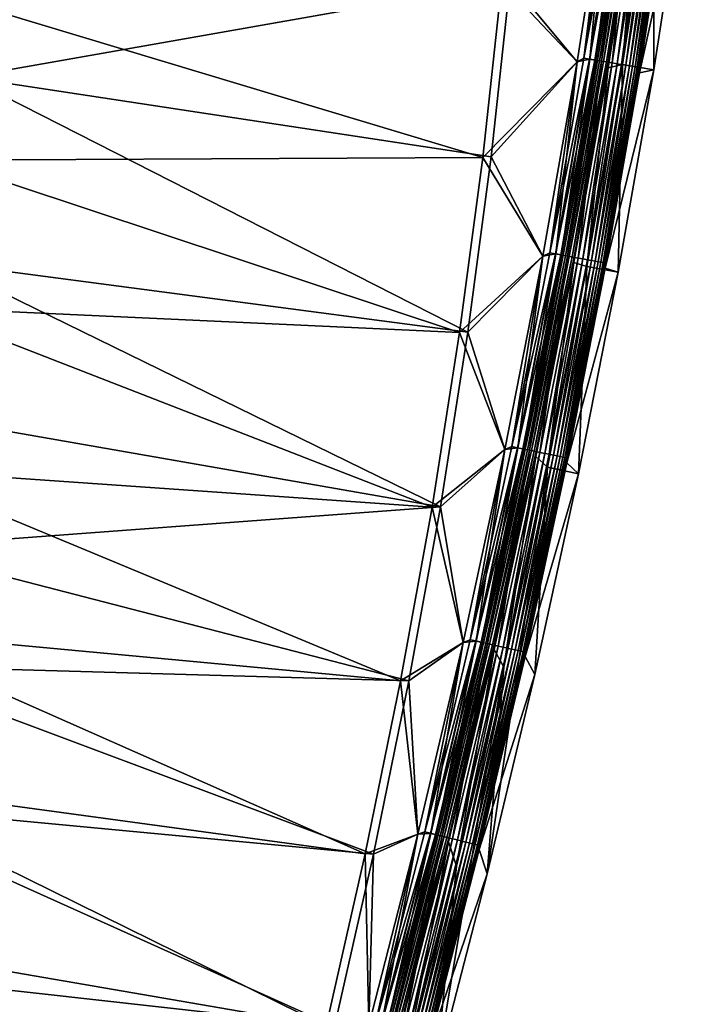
# Model space of a CAD drawing. Header units: metres. Extents: x 0 to 1400, y -1400 to 0.
# Tile 255 of 256: x 1327 to 1390, y -679 to -586. Entities that reach past the tile are written whole.
import ezdxf

# ---------------------------------------------------------------- set-up
doc = ezdxf.new("R2010")
doc.units = ezdxf.units.M

msp = doc.modelspace()

# ---------------------------------------------------------------- linework, layer by layer
at = {"layer": 'None'}
for points in [[(1324.347168, -567.869507, -32.129738), (1373.307251, -582.145874, -3), (1321.978271, -591.219177, -32.129742)], [(1380.262573, -589.433716, -3.055977), (1383.12085, -570.991821, -3.055977), (1383.667847, -571.07135, -3.221156)], [(1380.262573, -589.433716, -3.055977), (1382.493286, -571.379395, -3), (1383.12085, -570.991821, -3.055977)], [(1380.807861, -589.523865, -3.221156), (1380.262573, -589.433716, -3.055977), (1383.667847, -571.07135, -3.221156)], [(1380.807861, -589.523865, -3.221156), (1383.667847, -571.07135, -3.221156), (1384.171997, -571.144653, -3.490045)], [(1381.388428, -589.619812, -0.251606), (1383.692505, -571.074951, -0.112516), (1380.83252, -589.527893, -0.112516)], [(1380.83252, -589.527893, -0.112516), (1383.692505, -571.074951, -0.112516), (1382.493164, -571.379944)], [(1381.388428, -589.619812, -0.251606), (1384.250122, -571.156006, -0.251606), (1383.692505, -571.074951, -0.112516)], [(1386.870728, -570.905151, -80.052361), (1383.90564, -590.032043, -80.052361), (1385.42688, -571.892761, -5.918313)], [(1383.90564, -590.032043, -80.052361), (1386.870728, -570.905151, -80.052361), (1386.86499, -590.52124, -80)], [(1386.870728, -570.905151, -80.052361), (1389.839233, -571.3349, -80), (1386.86499, -590.52124, -80)], [(1379.624756, -589.785339), (1382.493164, -571.379944), (1372.522339, -582.221313)], [(1382.493286, -571.379395, -3), (1379.624756, -589.784851, -3), (1373.307251, -582.145874, -3)], [(1379.624756, -589.784851, -3), (1382.493286, -571.379395, -3), (1380.262573, -589.433716, -3.055977)], [(1380.83252, -589.527893, -0.112516), (1382.493164, -571.379944), (1379.624756, -589.785339)], [(1381.310547, -589.606934, -3.490045), (1380.807861, -589.523865, -3.221156), (1384.171997, -571.144653, -3.490045)], [(1381.310547, -589.606934, -3.490045), (1384.171997, -571.144653, -3.490045), (1384.402222, -571.178101, -3.660043)], [(1381.540039, -589.644897, -3.660043), (1381.310547, -589.606934, -3.490045), (1384.402222, -571.178101, -3.660043)], [(1381.928589, -589.709106, -0.444534), (1384.250122, -571.156006, -0.251606), (1381.388428, -589.619812, -0.251606)], [(1384.402222, -571.178101, -3.660043), (1384.61499, -571.209045, -3.851689), (1381.540039, -589.644897, -3.660043)], [(1384.61499, -571.209045, -3.851689), (1381.752197, -589.679993, -3.851689), (1381.540039, -589.644897, -3.660043)], [(1384.61499, -571.209045, -3.851689), (1384.980591, -571.262207, -4.292985), (1381.752197, -589.679993, -3.851689)], [(1384.980591, -571.262207, -4.292985), (1382.116699, -589.740234, -4.292985), (1381.752197, -589.679993, -3.851689)], [(1381.928589, -589.709106, -0.444534), (1384.79187, -571.234802, -0.444534), (1384.250122, -571.156006, -0.251606)], [(1382.938965, -589.87616, -0.985015), (1384.79187, -571.234802, -0.444534), (1381.928589, -589.709106, -0.444534)], [(1384.980591, -571.262207, -4.292985), (1385.255371, -571.302185, -4.797701), (1382.116699, -589.740234, -4.292985)], [(1385.255371, -571.302185, -4.797701), (1382.390625, -589.785522, -4.797701), (1382.116699, -589.740234, -4.292985)], [(1385.255371, -571.302185, -4.797701), (1385.428345, -571.327332, -5.347445), (1382.390625, -589.785522, -4.797701)], [(1385.428345, -571.327332, -5.347445), (1382.56311, -589.814026, -5.347445), (1382.390625, -589.785522, -4.797701)], [(1385.42688, -571.892761, -5.918313), (1382.55127, -590.340149, -5.918313), (1382.56311, -589.814026, -5.347445)], [(1385.42688, -571.892761, -5.918313), (1383.90564, -590.032043, -80.052361), (1382.55127, -590.340149, -5.918313)], [(1385.428345, -571.327332, -5.347445), (1385.42688, -571.892761, -5.918313), (1382.56311, -589.814026, -5.347445)], [(1382.938965, -589.87616, -0.985015), (1385.805298, -571.382202, -0.985015), (1384.79187, -571.234802, -0.444534)], [(1383.400269, -589.952454, -1.326719), (1385.805298, -571.382202, -0.985015), (1382.938965, -589.87616, -0.985015)], [(1383.400269, -589.952454, -1.326719), (1386.268066, -571.449463, -1.326719), (1385.805298, -571.382202, -0.985015)], [(1383.826782, -590.022949, -1.711938), (1386.268066, -571.449463, -1.326719), (1383.400269, -589.952454, -1.326719)], [(1383.826782, -590.022949, -1.711938), (1386.695801, -571.511658, -1.711938), (1386.268066, -571.449463, -1.326719)], [(1384.214233, -590.086975, -2.137379), (1386.695801, -571.511658, -1.711938), (1383.826782, -590.022949, -1.711938)], [(1384.214233, -590.086975, -2.137379), (1387.084473, -571.568176, -2.137379), (1386.695801, -571.511658, -1.711938)], [(1384.559326, -590.144043, -2.598965), (1387.084473, -571.568176, -2.137379), (1384.214233, -590.086975, -2.137379)], [(1384.559326, -590.144043, -2.598965), (1387.430664, -571.61853, -2.598965), (1387.084473, -571.568176, -2.137379)], [(1384.859009, -590.193604, -3.09242), (1387.430664, -571.61853, -2.598965), (1384.559326, -590.144043, -2.598965)], [(1384.859009, -590.193604, -3.09242), (1387.731201, -571.662231, -3.09242), (1387.430664, -571.61853, -2.598965)], [(1385.110107, -590.235107, -3.61347), (1387.731201, -571.662231, -3.09242), (1384.859009, -590.193604, -3.09242)], [(1385.110107, -590.235107, -3.61347), (1387.983032, -571.698853, -3.61347), (1387.731201, -571.662231, -3.09242)], [(1385.309814, -590.268127, -4.157492), (1387.983032, -571.698853, -3.61347), (1385.110107, -590.235107, -3.61347)], [(1385.309814, -590.268127, -4.157492), (1388.183472, -571.727966, -4.157492), (1387.983032, -571.698853, -3.61347)], [(1385.456787, -590.292419, -4.718482), (1388.183472, -571.727966, -4.157492), (1385.309814, -590.268127, -4.157492)], [(1385.456787, -590.292419, -4.718482), (1388.330811, -571.74939, -4.718482), (1388.183472, -571.727966, -4.157492)], [(1385.549683, -590.3078, -5.290087), (1388.330811, -571.74939, -4.718482), (1385.456787, -590.292419, -4.718482)], [(1388.39502, -572.326172, -5.865956), (1385.510376, -590.830994, -5.865956), (1389.839233, -571.3349, -80)], [(1389.839233, -571.3349, -80), (1385.510376, -590.830994, -5.865956), (1386.86499, -590.52124, -80)], [(1385.510376, -590.830994, -5.865956), (1388.42395, -571.762939, -5.290087), (1385.549683, -590.3078, -5.290087)], [(1385.510376, -590.830994, -5.865956), (1388.39502, -572.326172, -5.865956), (1388.42395, -571.762939, -5.290087)], [(1385.549683, -590.3078, -5.290087), (1388.42395, -571.762939, -5.290087), (1388.330811, -571.74939, -4.718482)], [(1321.313354, -583.920044, -29.544594), (1370.715576, -598.809265), (1372.522339, -582.221313)], [(1373.307251, -582.145874, -3), (1371.502075, -598.753113, -3), (1321.978271, -591.219177, -32.129742)], [(1379.624756, -589.785339), (1372.522339, -582.221313), (1370.715576, -598.809265)], [(1379.624756, -589.784851, -3), (1371.502075, -598.753113, -3), (1373.307251, -582.145874, -3)], [(1321.313354, -583.920044, -29.544594), (1319.478516, -599.062073, -29.54458), (1370.715576, -598.809265)], [(1377.043579, -607.814087, -3.055977), (1380.262573, -589.433716, -3.055977), (1380.807861, -589.523865, -3.221156)], [(1377.043579, -607.814087, -3.055977), (1379.624756, -589.784851, -3), (1380.262573, -589.433716, -3.055977)], [(1377.587036, -607.914795, -3.221156), (1377.043579, -607.814087, -3.055977), (1380.807861, -589.523865, -3.221156)], [(1377.587036, -607.914795, -3.221156), (1380.807861, -589.523865, -3.221156), (1381.310547, -589.606934, -3.490045)], [(1378.087891, -608.007629, -3.490045), (1377.587036, -607.914795, -3.221156), (1381.310547, -589.606934, -3.490045)], [(1378.165649, -608.022034, -0.251606), (1380.83252, -589.527893, -0.112516), (1377.611572, -607.919373, -0.112516)], [(1377.611572, -607.919373, -0.112516), (1380.83252, -589.527893, -0.112516), (1379.624756, -589.785339)], [(1378.087891, -608.007629, -3.490045), (1381.310547, -589.606934, -3.490045), (1381.540039, -589.644897, -3.660043)], [(1378.31665, -608.050049, -3.660043), (1378.087891, -608.007629, -3.490045), (1381.540039, -589.644897, -3.660043)], [(1378.165649, -608.022034, -0.251606), (1381.388428, -589.619812, -0.251606), (1380.83252, -589.527893, -0.112516)], [(1378.703857, -608.121826, -0.444534), (1381.388428, -589.619812, -0.251606), (1378.165649, -608.022034, -0.251606)], [(1381.540039, -589.644897, -3.660043), (1381.752197, -589.679993, -3.851689), (1378.31665, -608.050049, -3.660043)], [(1381.752197, -589.679993, -3.851689), (1378.528076, -608.089233, -3.851689), (1378.31665, -608.050049, -3.660043)], [(1381.752197, -589.679993, -3.851689), (1382.116699, -589.740234, -4.292985), (1378.528076, -608.089233, -3.851689)], [(1378.703857, -608.121826, -0.444534), (1381.928589, -589.709106, -0.444534), (1381.388428, -589.619812, -0.251606)], [(1376.399536, -608.131653), (1379.624756, -589.785339), (1370.715576, -598.809265)], [(1379.624756, -589.784851, -3), (1376.399658, -608.131104, -3), (1371.502075, -598.753113, -3)], [(1377.611572, -607.919373, -0.112516), (1379.624756, -589.785339), (1376.399536, -608.131653)], [(1376.399658, -608.131104, -3), (1379.624756, -589.784851, -3), (1377.043579, -607.814087, -3.055977)], [(1382.116699, -589.740234, -4.292985), (1378.891357, -608.156555, -4.292985), (1378.528076, -608.089233, -3.851689)], [(1379.710815, -608.308472, -0.985015), (1381.928589, -589.709106, -0.444534), (1378.703857, -608.121826, -0.444534)], [(1382.116699, -589.740234, -4.292985), (1382.390625, -589.785522, -4.797701), (1378.891357, -608.156555, -4.292985)], [(1382.390625, -589.785522, -4.797701), (1379.164429, -608.207153, -4.797701), (1378.891357, -608.156555, -4.292985)], [(1382.390625, -589.785522, -4.797701), (1382.56311, -589.814026, -5.347445), (1379.164429, -608.207153, -4.797701)], [(1382.56311, -589.814026, -5.347445), (1379.336304, -608.239014, -5.347445), (1379.164429, -608.207153, -4.797701)], [(1382.55127, -590.340149, -5.918313), (1379.318237, -608.7276, -5.918313), (1379.336304, -608.239014, -5.347445)], [(1382.55127, -590.340149, -5.918313), (1380.557129, -609.09552, -80.052361), (1379.318237, -608.7276, -5.918313)], [(1382.56311, -589.814026, -5.347445), (1382.55127, -590.340149, -5.918313), (1379.336304, -608.239014, -5.347445)], [(1379.710815, -608.308472, -0.985015), (1382.938965, -589.87616, -0.985015), (1381.928589, -589.709106, -0.444534)], [(1380.170654, -608.393677, -1.326719), (1382.938965, -589.87616, -0.985015), (1379.710815, -608.308472, -0.985015)], [(1380.170654, -608.393677, -1.326719), (1383.400269, -589.952454, -1.326719), (1382.938965, -589.87616, -0.985015)], [(1380.595581, -608.472473, -1.711938), (1383.400269, -589.952454, -1.326719), (1380.170654, -608.393677, -1.326719)], [(1383.90564, -590.032043, -80.052361), (1380.557129, -609.09552, -80.052361), (1382.55127, -590.340149, -5.918313)], [(1380.557129, -609.09552, -80.052361), (1383.90564, -590.032043, -80.052361), (1383.506104, -609.644043, -80)], [(1380.595581, -608.472473, -1.711938), (1383.826782, -590.022949, -1.711938), (1383.400269, -589.952454, -1.326719)], [(1380.981812, -608.544006, -2.137379), (1383.826782, -590.022949, -1.711938), (1380.595581, -608.472473, -1.711938)], [(1380.981812, -608.544006, -2.137379), (1384.214233, -590.086975, -2.137379), (1383.826782, -590.022949, -1.711938)], [(1381.325684, -608.607788, -2.598965), (1384.214233, -590.086975, -2.137379), (1380.981812, -608.544006, -2.137379)], [(1381.325684, -608.607788, -2.598965), (1384.559326, -590.144043, -2.598965), (1384.214233, -590.086975, -2.137379)], [(1381.62439, -608.663147, -3.09242), (1384.559326, -590.144043, -2.598965), (1381.325684, -608.607788, -2.598965)], [(1381.62439, -608.663147, -3.09242), (1384.859009, -590.193604, -3.09242), (1384.559326, -590.144043, -2.598965)], [(1381.874634, -608.709534, -3.61347), (1384.859009, -590.193604, -3.09242), (1381.62439, -608.663147, -3.09242)], [(1381.874634, -608.709534, -3.61347), (1385.110107, -590.235107, -3.61347), (1384.859009, -590.193604, -3.09242)], [(1382.07373, -608.746399, -4.157492), (1385.110107, -590.235107, -3.61347), (1381.874634, -608.709534, -3.61347)], [(1382.07373, -608.746399, -4.157492), (1385.309814, -590.268127, -4.157492), (1385.110107, -590.235107, -3.61347)], [(1382.220093, -608.77356, -4.718482), (1385.309814, -590.268127, -4.157492), (1382.07373, -608.746399, -4.157492)], [(1382.220093, -608.77356, -4.718482), (1385.456787, -590.292419, -4.718482), (1385.309814, -590.268127, -4.157492)], [(1382.312744, -608.79071, -5.290087), (1385.456787, -590.292419, -4.718482), (1382.220093, -608.77356, -4.718482)], [(1382.267334, -609.275696, -5.865956), (1385.549683, -590.3078, -5.290087), (1382.312744, -608.79071, -5.290087)], [(1382.267334, -609.275696, -5.865956), (1385.510376, -590.830994, -5.865956), (1385.549683, -590.3078, -5.290087)], [(1385.510376, -590.830994, -5.865956), (1382.267334, -609.275696, -5.865956), (1386.86499, -590.52124, -80)], [(1386.86499, -590.52124, -80), (1382.267334, -609.275696, -5.865956), (1383.506104, -609.644043, -80)], [(1382.312744, -608.79071, -5.290087), (1385.549683, -590.3078, -5.290087), (1385.456787, -590.292419, -4.718482)], [(1383.90564, -590.032043, -80.052361), (1386.86499, -590.52124, -80), (1383.506104, -609.644043, -80)], [(1321.978271, -591.219177, -32.129742), (1369.302124, -615.312683, -3), (1319.615723, -608.776917, -32.129715)], [(1321.978271, -591.219177, -32.129742), (1371.502075, -598.753113, -3), (1369.302124, -615.312683, -3)], [(1319.478516, -599.062073, -29.54458), (1368.514648, -615.349548), (1370.715576, -598.809265)], [(1376.399536, -608.131653), (1370.715576, -598.809265), (1368.514648, -615.349548)], [(1376.399658, -608.131104, -3), (1369.302124, -615.312683, -3), (1371.502075, -598.753113, -3)], [(1319.478516, -599.062073, -29.54458), (1317.464844, -612.995178, -29.544554), (1368.514648, -615.349548)], [(1372.81897, -626.411926), (1376.399536, -608.131653), (1368.514648, -615.349548)], [(1376.399658, -608.131104, -3), (1372.819092, -626.411377, -3), (1369.302124, -615.312683, -3)], [(1374.031494, -626.242432, -0.112516), (1376.399536, -608.131653), (1372.81897, -626.411926)], [(1372.819092, -626.411377, -3), (1376.399658, -608.131104, -3), (1373.465698, -626.12616, -3.055977)], [(1373.465698, -626.12616, -3.055977), (1377.043579, -607.814087, -3.055977), (1377.587036, -607.914795, -3.221156)], [(1373.465698, -626.12616, -3.055977), (1376.399658, -608.131104, -3), (1377.043579, -607.814087, -3.055977)], [(1374.00708, -626.237427, -3.221156), (1373.465698, -626.12616, -3.055977), (1377.587036, -607.914795, -3.221156)], [(1374.00708, -626.237427, -3.221156), (1377.587036, -607.914795, -3.221156), (1378.087891, -608.007629, -3.490045)], [(1374.506104, -626.339966, -3.490045), (1374.00708, -626.237427, -3.221156), (1378.087891, -608.007629, -3.490045)], [(1374.583496, -626.355896, -0.251606), (1377.611572, -607.919373, -0.112516), (1374.031494, -626.242432, -0.112516)], [(1374.031494, -626.242432, -0.112516), (1377.611572, -607.919373, -0.112516), (1376.399536, -608.131653)], [(1374.506104, -626.339966, -3.490045), (1378.087891, -608.007629, -3.490045), (1378.31665, -608.050049, -3.660043)], [(1374.734009, -626.386841, -3.660043), (1374.506104, -626.339966, -3.490045), (1378.31665, -608.050049, -3.660043)], [(1374.583496, -626.355896, -0.251606), (1378.165649, -608.022034, -0.251606), (1377.611572, -607.919373, -0.112516)], [(1375.119751, -626.466125, -0.444534), (1378.165649, -608.022034, -0.251606), (1374.583496, -626.355896, -0.251606)], [(1378.31665, -608.050049, -3.660043), (1378.528076, -608.089233, -3.851689), (1374.734009, -626.386841, -3.660043)], [(1378.528076, -608.089233, -3.851689), (1374.944702, -626.430115, -3.851689), (1374.734009, -626.386841, -3.660043)], [(1378.528076, -608.089233, -3.851689), (1378.891357, -608.156555, -4.292985), (1374.944702, -626.430115, -3.851689)], [(1378.891357, -608.156555, -4.292985), (1375.306519, -626.504456, -4.292985), (1374.944702, -626.430115, -3.851689)], [(1375.119751, -626.466125, -0.444534), (1378.703857, -608.121826, -0.444534), (1378.165649, -608.022034, -0.251606)], [(1376.122925, -626.672241, -0.985015), (1378.703857, -608.121826, -0.444534), (1375.119751, -626.466125, -0.444534)], [(1378.891357, -608.156555, -4.292985), (1379.164429, -608.207153, -4.797701), (1375.306519, -626.504456, -4.292985)], [(1379.164429, -608.207153, -4.797701), (1375.578491, -626.560364, -4.797701), (1375.306519, -626.504456, -4.292985)], [(1379.164429, -608.207153, -4.797701), (1379.336304, -608.239014, -5.347445), (1375.578491, -626.560364, -4.797701)], [(1379.336304, -608.239014, -5.347445), (1375.749756, -626.595581, -5.347445), (1375.578491, -626.560364, -4.797701)], [(1379.336304, -608.239014, -5.347445), (1379.318237, -608.7276, -5.918313), (1375.749756, -626.595581, -5.347445)], [(1376.122925, -626.672241, -0.985015), (1379.710815, -608.308472, -0.985015), (1378.703857, -608.121826, -0.444534)], [(1319.615723, -608.776917, -32.129715), (1366.715942, -631.816406, -3), (1317.313232, -623.174072, -32.129673)], [(1369.302124, -615.312683, -3), (1366.715942, -631.816406, -3), (1319.615723, -608.776917, -32.129715)], [(1379.318237, -608.7276, -5.918313), (1375.728516, -627.048645, -5.918313), (1375.749756, -626.595581, -5.347445)], [(1379.318237, -608.7276, -5.918313), (1376.828735, -628.078064, -80.052361), (1375.728516, -627.048645, -5.918313)], [(1376.580933, -626.766418, -1.326719), (1379.710815, -608.308472, -0.985015), (1376.122925, -626.672241, -0.985015)], [(1376.580933, -626.766418, -1.326719), (1380.170654, -608.393677, -1.326719), (1379.710815, -608.308472, -0.985015)], [(1377.004272, -626.853394, -1.711938), (1380.170654, -608.393677, -1.326719), (1376.580933, -626.766418, -1.326719)], [(1380.557129, -609.09552, -80.052361), (1376.828735, -628.078064, -80.052361), (1379.318237, -608.7276, -5.918313)], [(1376.828735, -628.078064, -80.052361), (1380.557129, -609.09552, -80.052361), (1379.766113, -628.685669, -80)], [(1377.004272, -626.853394, -1.711938), (1380.595581, -608.472473, -1.711938), (1380.170654, -608.393677, -1.326719)], [(1377.389038, -626.932495, -2.137379), (1380.595581, -608.472473, -1.711938), (1377.004272, -626.853394, -1.711938)], [(1377.389038, -626.932495, -2.137379), (1380.981812, -608.544006, -2.137379), (1380.595581, -608.472473, -1.711938)], [(1377.731689, -627.00293, -2.598965), (1380.981812, -608.544006, -2.137379), (1377.389038, -626.932495, -2.137379)], [(1377.731689, -627.00293, -2.598965), (1381.325684, -608.607788, -2.598965), (1380.981812, -608.544006, -2.137379)], [(1378.029175, -627.064026, -3.09242), (1381.325684, -608.607788, -2.598965), (1377.731689, -627.00293, -2.598965)], [(1378.029175, -627.064026, -3.09242), (1381.62439, -608.663147, -3.09242), (1381.325684, -608.607788, -2.598965)], [(1378.278442, -627.115295, -3.61347), (1381.62439, -608.663147, -3.09242), (1378.029175, -627.064026, -3.09242)], [(1378.278442, -627.115295, -3.61347), (1381.874634, -608.709534, -3.61347), (1381.62439, -608.663147, -3.09242)], [(1378.476807, -627.156067, -4.157492), (1381.874634, -608.709534, -3.61347), (1378.278442, -627.115295, -3.61347)], [(1378.476807, -627.156067, -4.157492), (1382.07373, -608.746399, -4.157492), (1381.874634, -608.709534, -3.61347)], [(1378.622681, -627.186035, -4.718482), (1382.07373, -608.746399, -4.157492), (1378.476807, -627.156067, -4.157492)], [(1378.622681, -627.186035, -4.718482), (1382.220093, -608.77356, -4.718482), (1382.07373, -608.746399, -4.157492)], [(1378.714966, -627.205017, -5.290087), (1382.220093, -608.77356, -4.718482), (1378.622681, -627.186035, -4.718482)], [(1378.666382, -627.65387, -5.865956), (1382.312744, -608.79071, -5.290087), (1378.714966, -627.205017, -5.290087)], [(1378.666382, -627.65387, -5.865956), (1382.267334, -609.275696, -5.865956), (1382.312744, -608.79071, -5.290087)], [(1378.714966, -627.205017, -5.290087), (1382.312744, -608.79071, -5.290087), (1382.220093, -608.77356, -4.718482)], [(1380.557129, -609.09552, -80.052361), (1383.506104, -609.644043, -80), (1379.766113, -628.685669, -80)], [(1382.267334, -609.275696, -5.865956), (1378.666382, -627.65387, -5.865956), (1383.506104, -609.644043, -80)], [(1383.506104, -609.644043, -80), (1378.666382, -627.65387, -5.865956), (1379.766113, -628.685669, -80)], [(1317.464844, -612.995178, -29.544554), (1314.901489, -628.284851, -29.544502), (1365.928101, -631.833923)], [(1317.464844, -612.995178, -29.544554), (1365.928101, -631.833923), (1368.514648, -615.349548)], [(1372.81897, -626.411926), (1368.514648, -615.349548), (1365.928101, -631.833923)], [(1372.819092, -626.411377, -3), (1366.715942, -631.816406, -3), (1369.302124, -615.312683, -3)], [(1366.715942, -631.816406, -3), (1315.054199, -635.656494, -32.12962), (1317.313232, -623.174072, -32.129673)], [(1368.884277, -644.619263), (1372.81897, -626.411926), (1365.928101, -631.833923)], [(1372.819092, -626.411377, -3), (1368.884399, -644.618652, -3), (1366.715942, -631.816406, -3)], [(1370.094727, -644.490662, -0.112516), (1372.81897, -626.411926), (1368.884277, -644.619263)], [(1368.884399, -644.618652, -3), (1372.819092, -626.411377, -3), (1369.53125, -644.363403, -3.055977)], [(1369.53125, -644.363403, -3.055977), (1373.465698, -626.12616, -3.055977), (1374.00708, -626.237427, -3.221156)], [(1369.53125, -644.363403, -3.055977), (1372.819092, -626.411377, -3), (1373.465698, -626.12616, -3.055977)], [(1370.070435, -644.485168, -3.221156), (1369.53125, -644.363403, -3.055977), (1374.00708, -626.237427, -3.221156)], [(1370.070435, -644.485168, -3.221156), (1374.00708, -626.237427, -3.221156), (1374.506104, -626.339966, -3.490045)], [(1370.567383, -644.597412, -3.490045), (1370.070435, -644.485168, -3.221156), (1374.506104, -626.339966, -3.490045)], [(1370.644409, -644.614807, -0.251606), (1374.031494, -626.242432, -0.112516), (1370.094727, -644.490662, -0.112516)], [(1370.094727, -644.490662, -0.112516), (1374.031494, -626.242432, -0.112516), (1372.81897, -626.411926)], [(1370.567383, -644.597412, -3.490045), (1374.506104, -626.339966, -3.490045), (1374.734009, -626.386841, -3.660043)], [(1370.794312, -644.648682, -3.660043), (1370.567383, -644.597412, -3.490045), (1374.734009, -626.386841, -3.660043)], [(1370.644409, -644.614807, -0.251606), (1374.583496, -626.355896, -0.251606), (1374.031494, -626.242432, -0.112516)], [(1371.178467, -644.735413, -0.444534), (1374.583496, -626.355896, -0.251606), (1370.644409, -644.614807, -0.251606)], [(1374.734009, -626.386841, -3.660043), (1374.944702, -626.430115, -3.851689), (1370.794312, -644.648682, -3.660043)], [(1374.944702, -626.430115, -3.851689), (1371.004028, -644.696045, -3.851689), (1370.794312, -644.648682, -3.660043)], [(1374.944702, -626.430115, -3.851689), (1375.306519, -626.504456, -4.292985), (1371.004028, -644.696045, -3.851689)], [(1375.306519, -626.504456, -4.292985), (1371.36438, -644.777405, -4.292985), (1371.004028, -644.696045, -3.851689)], [(1371.178467, -644.735413, -0.444534), (1375.119751, -626.466125, -0.444534), (1374.583496, -626.355896, -0.251606)], [(1372.177368, -644.96106, -0.985015), (1375.119751, -626.466125, -0.444534), (1371.178467, -644.735413, -0.444534)], [(1375.306519, -626.504456, -4.292985), (1375.578491, -626.560364, -4.797701), (1371.36438, -644.777405, -4.292985)], [(1375.578491, -626.560364, -4.797701), (1371.635254, -644.838623, -4.797701), (1371.36438, -644.777405, -4.292985)], [(1375.578491, -626.560364, -4.797701), (1375.749756, -626.595581, -5.347445), (1371.635254, -644.838623, -4.797701)], [(1375.749756, -626.595581, -5.347445), (1371.805786, -644.877136, -5.347445), (1371.635254, -644.838623, -4.797701)], [(1375.749756, -626.595581, -5.347445), (1375.728516, -627.048645, -5.918313), (1371.805786, -644.877136, -5.347445)], [(1372.177368, -644.96106, -0.985015), (1376.122925, -626.672241, -0.985015), (1375.119751, -626.466125, -0.444534)], [(1372.633545, -645.064087, -1.326719), (1376.122925, -626.672241, -0.985015), (1372.177368, -644.96106, -0.985015)], [(1372.633545, -645.064087, -1.326719), (1376.580933, -626.766418, -1.326719), (1376.122925, -626.672241, -0.985015)], [(1373.055176, -645.159302, -1.711938), (1376.580933, -626.766418, -1.326719), (1372.633545, -645.064087, -1.326719)], [(1373.055176, -645.159302, -1.711938), (1377.004272, -626.853394, -1.711938), (1376.580933, -626.766418, -1.326719)], [(1373.438232, -645.245789, -2.137379), (1377.004272, -626.853394, -1.711938), (1373.055176, -645.159302, -1.711938)], [(1373.438232, -645.245789, -2.137379), (1377.389038, -626.932495, -2.137379), (1377.004272, -626.853394, -1.711938)], [(1375.728516, -627.048645, -5.918313), (1371.782837, -645.296814, -5.918313), (1371.805786, -644.877136, -5.347445)], [(1375.728516, -627.048645, -5.918313), (1372.72229, -646.972168, -80.052361), (1371.782837, -645.296814, -5.918313)], [(1376.828735, -628.078064, -80.052361), (1372.72229, -646.972168, -80.052361), (1375.728516, -627.048645, -5.918313)], [(1373.779419, -645.322876, -2.598965), (1377.389038, -626.932495, -2.137379), (1373.438232, -645.245789, -2.137379)], [(1373.779419, -645.322876, -2.598965), (1377.731689, -627.00293, -2.598965), (1377.389038, -626.932495, -2.137379)], [(1374.075684, -645.389771, -3.09242), (1377.731689, -627.00293, -2.598965), (1373.779419, -645.322876, -2.598965)], [(1374.075684, -645.389771, -3.09242), (1378.029175, -627.064026, -3.09242), (1377.731689, -627.00293, -2.598965)], [(1374.323975, -645.445862, -3.61347), (1378.029175, -627.064026, -3.09242), (1374.075684, -645.389771, -3.09242)], [(1374.323975, -645.445862, -3.61347), (1378.278442, -627.115295, -3.61347), (1378.029175, -627.064026, -3.09242)], [(1374.521484, -645.490479, -4.157492), (1378.278442, -627.115295, -3.61347), (1374.323975, -645.445862, -3.61347)], [(1374.521484, -645.490479, -4.157492), (1378.476807, -627.156067, -4.157492), (1378.278442, -627.115295, -3.61347)], [(1374.666626, -645.523254, -4.718482), (1378.476807, -627.156067, -4.157492), (1374.521484, -645.490479, -4.157492)], [(1374.666626, -645.523254, -4.718482), (1378.622681, -627.186035, -4.718482), (1378.476807, -627.156067, -4.157492)], [(1374.758545, -645.544006, -5.290087), (1378.622681, -627.186035, -4.718482), (1374.666626, -645.523254, -4.718482)], [(1374.708374, -645.958923, -5.865956), (1378.714966, -627.205017, -5.290087), (1374.758545, -645.544006, -5.290087)], [(1374.708374, -645.958923, -5.865956), (1378.666382, -627.65387, -5.865956), (1378.714966, -627.205017, -5.290087)], [(1378.666382, -627.65387, -5.865956), (1374.708374, -645.958923, -5.865956), (1379.766113, -628.685669, -80)], [(1374.758545, -645.544006, -5.290087), (1378.714966, -627.205017, -5.290087), (1378.622681, -627.186035, -4.718482)], [(1314.901489, -628.284851, -29.544502), (1311.986206, -643.51123, -29.544428), (1362.964233, -648.2547)], [(1314.901489, -628.284851, -29.544502), (1362.964233, -648.2547), (1365.928101, -631.833923)], [(1372.72229, -646.972168, -80.052361), (1376.828735, -628.078064, -80.052361), (1371.150879, -666.495239, -80)], [(1371.150879, -666.495239, -80), (1376.828735, -628.078064, -80.052361), (1375.646851, -647.63855, -80)], [(1379.766113, -628.685669, -80), (1374.708374, -645.958923, -5.865956), (1375.646851, -647.63855, -80)], [(1376.828735, -628.078064, -80.052361), (1379.766113, -628.685669, -80), (1375.646851, -647.63855, -80)], [(1366.715942, -631.816406, -3), (1363.752075, -648.25647, -3), (1315.054199, -635.656494, -32.12962)], [(1368.884277, -644.619263), (1365.928101, -631.833923), (1362.964233, -648.2547)], [(1368.884399, -644.618652, -3), (1363.752075, -648.25647, -3), (1366.715942, -631.816406, -3)], [(1363.752075, -648.25647, -3), (1312.8302, -646.817078, -32.129559), (1315.054199, -635.656494, -32.12962)], [(1311.986206, -643.51123, -29.544428), (1308.945679, -657.710388, -29.544334), (1359.631348, -664.604553)], [(1311.986206, -643.51123, -29.544428), (1359.631348, -664.604553), (1362.964233, -648.2547)], [(1365.242554, -662.519348, -3.055977), (1369.53125, -644.363403, -3.055977), (1370.070435, -644.485168, -3.221156)], [(1365.242554, -662.519348, -3.055977), (1368.884399, -644.618652, -3), (1369.53125, -644.363403, -3.055977)], [(1365.779297, -662.65155, -3.221156), (1365.242554, -662.519348, -3.055977), (1370.070435, -644.485168, -3.221156)], [(1365.779297, -662.65155, -3.221156), (1370.070435, -644.485168, -3.221156), (1370.567383, -644.597412, -3.490045)], [(1366.350586, -662.792297, -0.251606), (1370.094727, -644.490662, -0.112516), (1365.803467, -662.657532, -0.112516)], [(1365.803467, -662.657532, -0.112516), (1370.094727, -644.490662, -0.112516), (1368.884277, -644.619263)], [(1366.350586, -662.792297, -0.251606), (1370.644409, -644.614807, -0.251606), (1370.094727, -644.490662, -0.112516)], [(1364.597046, -662.746765), (1368.884277, -644.619263), (1362.964233, -648.2547)], [(1368.884399, -644.618652, -3), (1364.597168, -662.746216, -3), (1363.752075, -648.25647, -3)], [(1365.803467, -662.657532, -0.112516), (1368.884277, -644.619263), (1364.597046, -662.746765)], [(1364.597168, -662.746216, -3), (1368.884399, -644.618652, -3), (1365.242554, -662.519348, -3.055977)], [(1366.273926, -662.773438, -3.490045), (1365.779297, -662.65155, -3.221156), (1370.567383, -644.597412, -3.490045)], [(1366.273926, -662.773438, -3.490045), (1370.567383, -644.597412, -3.490045), (1370.794312, -644.648682, -3.660043)], [(1366.499878, -662.829102, -3.660043), (1366.273926, -662.773438, -3.490045), (1370.794312, -644.648682, -3.660043)], [(1366.882202, -662.923279, -0.444534), (1370.644409, -644.614807, -0.251606), (1366.350586, -662.792297, -0.251606)], [(1370.794312, -644.648682, -3.660043), (1371.004028, -644.696045, -3.851689), (1366.499878, -662.829102, -3.660043)], [(1371.004028, -644.696045, -3.851689), (1366.708618, -662.880493, -3.851689), (1366.499878, -662.829102, -3.660043)], [(1371.004028, -644.696045, -3.851689), (1371.36438, -644.777405, -4.292985), (1366.708618, -662.880493, -3.851689)], [(1371.36438, -644.777405, -4.292985), (1367.067261, -662.968872, -4.292985), (1366.708618, -662.880493, -3.851689)], [(1366.882202, -662.923279, -0.444534), (1371.178467, -644.735413, -0.444534), (1370.644409, -644.614807, -0.251606)], [(1367.876587, -663.168274, -0.985015), (1371.178467, -644.735413, -0.444534), (1366.882202, -662.923279, -0.444534)], [(1371.36438, -644.777405, -4.292985), (1371.635254, -644.838623, -4.797701), (1367.067261, -662.968872, -4.292985)], [(1371.635254, -644.838623, -4.797701), (1367.336914, -663.035339, -4.797701), (1367.067261, -662.968872, -4.292985)], [(1371.635254, -644.838623, -4.797701), (1371.805786, -644.877136, -5.347445), (1367.336914, -663.035339, -4.797701)], [(1371.805786, -644.877136, -5.347445), (1367.506714, -663.077148, -5.347445), (1367.336914, -663.035339, -4.797701)], [(1371.782837, -645.296814, -5.918313), (1367.481689, -663.465698, -5.918313), (1367.506714, -663.077148, -5.347445)], [(1371.782837, -645.296814, -5.918313), (1368.240234, -665.770325, -80.052361), (1367.481689, -663.465698, -5.918313)], [(1371.805786, -644.877136, -5.347445), (1371.782837, -645.296814, -5.918313), (1367.506714, -663.077148, -5.347445)], [(1367.876587, -663.168274, -0.985015), (1372.177368, -644.96106, -0.985015), (1371.178467, -644.735413, -0.444534)], [(1368.330566, -663.28009, -1.326719), (1372.177368, -644.96106, -0.985015), (1367.876587, -663.168274, -0.985015)], [(1372.72229, -646.972168, -80.052361), (1368.240234, -665.770325, -80.052361), (1371.782837, -645.296814, -5.918313)], [(1368.330566, -663.28009, -1.326719), (1372.633545, -645.064087, -1.326719), (1372.177368, -644.96106, -0.985015)], [(1368.750244, -663.383484, -1.711938), (1372.633545, -645.064087, -1.326719), (1368.330566, -663.28009, -1.326719)], [(1368.750244, -663.383484, -1.711938), (1373.055176, -645.159302, -1.711938), (1372.633545, -645.064087, -1.326719)], [(1369.131592, -663.477478, -2.137379), (1373.055176, -645.159302, -1.711938), (1368.750244, -663.383484, -1.711938)], [(1369.131592, -663.477478, -2.137379), (1373.438232, -645.245789, -2.137379), (1373.055176, -645.159302, -1.711938)], [(1369.471313, -663.561157, -2.598965), (1373.438232, -645.245789, -2.137379), (1369.131592, -663.477478, -2.137379)], [(1369.471313, -663.561157, -2.598965), (1373.779419, -645.322876, -2.598965), (1373.438232, -645.245789, -2.137379)], [(1369.766235, -663.633789, -3.09242), (1373.779419, -645.322876, -2.598965), (1369.471313, -663.561157, -2.598965)], [(1369.766235, -663.633789, -3.09242), (1374.075684, -645.389771, -3.09242), (1373.779419, -645.322876, -2.598965)], [(1370.013306, -663.694702, -3.61347), (1374.075684, -645.389771, -3.09242), (1369.766235, -663.633789, -3.09242)], [(1370.013306, -663.694702, -3.61347), (1374.323975, -645.445862, -3.61347), (1374.075684, -645.389771, -3.09242)], [(1370.209839, -663.743103, -4.157492), (1374.323975, -645.445862, -3.61347), (1370.013306, -663.694702, -3.61347)], [(1370.209839, -663.743103, -4.157492), (1374.521484, -645.490479, -4.157492), (1374.323975, -645.445862, -3.61347)], [(1370.354492, -663.778748, -4.718482), (1374.521484, -645.490479, -4.157492), (1370.209839, -663.743103, -4.157492)], [(1370.354492, -663.778748, -4.718482), (1374.666626, -645.523254, -4.718482), (1374.521484, -645.490479, -4.157492)], [(1370.445923, -663.80127, -5.290087), (1374.666626, -645.523254, -4.718482), (1370.354492, -663.778748, -4.718482)], [(1370.393921, -664.184387, -5.865956), (1374.758545, -645.544006, -5.290087), (1370.445923, -663.80127, -5.290087)], [(1370.393921, -664.184387, -5.865956), (1374.708374, -645.958923, -5.865956), (1374.758545, -645.544006, -5.290087)], [(1374.708374, -645.958923, -5.865956), (1370.393921, -664.184387, -5.865956), (1375.646851, -647.63855, -80)], [(1370.445923, -663.80127, -5.290087), (1374.758545, -645.544006, -5.290087), (1374.666626, -645.523254, -4.718482)], [(1360.418579, -664.625549, -3), (1309.983398, -659.885132, -32.129471), (1312.8302, -646.817078, -32.129559)], [(1363.752075, -648.25647, -3), (1360.418579, -664.625549, -3), (1312.8302, -646.817078, -32.129559)], [(1366.280396, -685.248291, -80), (1368.240234, -665.770325, -80.052361), (1372.72229, -646.972168, -80.052361)], [(1366.280396, -685.248291, -80), (1372.72229, -646.972168, -80.052361), (1371.150879, -666.495239, -80)], [(1364.597046, -662.746765), (1362.964233, -648.2547), (1359.631348, -664.604553)], [(1364.597168, -662.746216, -3), (1360.418579, -664.625549, -3), (1363.752075, -648.25647, -3)], [(1375.646851, -647.63855, -80), (1370.393921, -664.184387, -5.865956), (1371.150879, -666.495239, -80)], [(1308.945679, -657.710388, -29.544334), (1305.527222, -672.196655, -29.544212), (1355.937378, -680.876648)], [(1308.945679, -657.710388, -29.544334), (1355.937378, -680.876648), (1359.631348, -664.604553)], [(1356.723511, -680.916931, -3), (1306.296509, -675.28363, -32.129337), (1309.983398, -659.885132, -32.129471)], [(1360.418579, -664.625549, -3), (1356.723511, -680.916931, -3), (1309.983398, -659.885132, -32.129471)], [(1359.95874, -680.78772), (1364.597046, -662.746765), (1359.631348, -664.604553)], [(1361.160034, -680.736389, -0.112516), (1364.597046, -662.746765), (1359.95874, -680.78772)], [(1364.597168, -662.746216, -3), (1359.958862, -680.787109, -3), (1360.418579, -664.625549, -3)], [(1359.958862, -680.787109, -3), (1364.597168, -662.746216, -3), (1360.601929, -680.587341, -3.055977)], [(1360.601929, -680.587341, -3.055977), (1365.242554, -662.519348, -3.055977), (1365.779297, -662.65155, -3.221156)], [(1360.601929, -680.587341, -3.055977), (1364.597168, -662.746216, -3), (1365.242554, -662.519348, -3.055977)], [(1361.135864, -680.72998, -3.221156), (1360.601929, -680.587341, -3.055977), (1365.779297, -662.65155, -3.221156)], [(1361.135864, -680.72998, -3.221156), (1365.779297, -662.65155, -3.221156), (1366.273926, -662.773438, -3.490045)], [(1361.628174, -680.86145, -3.490045), (1361.135864, -680.72998, -3.221156), (1366.273926, -662.773438, -3.490045)], [(1361.704468, -680.881836, -0.251606), (1365.803467, -662.657532, -0.112516), (1361.160034, -680.736389, -0.112516)], [(1361.160034, -680.736389, -0.112516), (1365.803467, -662.657532, -0.112516), (1364.597046, -662.746765)], [(1361.628174, -680.86145, -3.490045), (1366.273926, -662.773438, -3.490045), (1366.499878, -662.829102, -3.660043)], [(1361.852905, -680.921448, -3.660043), (1361.628174, -680.86145, -3.490045), (1366.499878, -662.829102, -3.660043)], [(1361.704468, -680.881836, -0.251606), (1366.350586, -662.792297, -0.251606), (1365.803467, -662.657532, -0.112516)], [(1362.233398, -681.023071, -0.444534), (1366.350586, -662.792297, -0.251606), (1361.704468, -680.881836, -0.251606)], [(1366.499878, -662.829102, -3.660043), (1366.708618, -662.880493, -3.851689), (1361.852905, -680.921448, -3.660043)], [(1366.708618, -662.880493, -3.851689), (1362.060669, -680.976929, -3.851689), (1361.852905, -680.921448, -3.660043)], [(1366.708618, -662.880493, -3.851689), (1367.067261, -662.968872, -4.292985), (1362.060669, -680.976929, -3.851689)], [(1367.067261, -662.968872, -4.292985), (1362.41748, -681.072266, -4.292985), (1362.060669, -680.976929, -3.851689)], [(1362.233398, -681.023071, -0.444534), (1366.882202, -662.923279, -0.444534), (1366.350586, -662.792297, -0.251606)], [(1363.222778, -681.287292, -0.985015), (1366.882202, -662.923279, -0.444534), (1362.233398, -681.023071, -0.444534)], [(1367.067261, -662.968872, -4.292985), (1367.336914, -663.035339, -4.797701), (1362.41748, -681.072266, -4.292985)], [(1367.336914, -663.035339, -4.797701), (1362.685913, -681.143921, -4.797701), (1362.41748, -681.072266, -4.292985)], [(1367.336914, -663.035339, -4.797701), (1367.506714, -663.077148, -5.347445), (1362.685913, -681.143921, -4.797701)], [(1367.506714, -663.077148, -5.347445), (1362.854736, -681.189026, -5.347445), (1362.685913, -681.143921, -4.797701)], [(1367.506714, -663.077148, -5.347445), (1367.481689, -663.465698, -5.918313), (1362.854736, -681.189026, -5.347445)], [(1363.222778, -681.287292, -0.985015), (1367.876587, -663.168274, -0.985015), (1366.882202, -662.923279, -0.444534)], [(1363.674561, -681.407959, -1.326719), (1367.876587, -663.168274, -0.985015), (1363.222778, -681.287292, -0.985015)], [(1363.674561, -681.407959, -1.326719), (1368.330566, -663.28009, -1.326719), (1367.876587, -663.168274, -0.985015)], [(1367.481689, -663.465698, -5.918313), (1362.82605, -681.548706, -5.918313), (1362.854736, -681.189026, -5.347445)], [(1367.481689, -663.465698, -5.918313), (1363.384888, -684.46521, -80.052361), (1362.82605, -681.548706, -5.918313)], [(1368.240234, -665.770325, -80.052361), (1363.384888, -684.46521, -80.052361), (1367.481689, -663.465698, -5.918313)], [(1364.092163, -681.519531, -1.711938), (1368.330566, -663.28009, -1.326719), (1363.674561, -681.407959, -1.326719)], [(1364.092163, -681.519531, -1.711938), (1368.750244, -663.383484, -1.711938), (1368.330566, -663.28009, -1.326719)], [(1364.471558, -681.62085, -2.137379), (1368.750244, -663.383484, -1.711938), (1364.092163, -681.519531, -1.711938)], [(1364.471558, -681.62085, -2.137379), (1369.131592, -663.477478, -2.137379), (1368.750244, -663.383484, -1.711938)], [(1364.80957, -681.711121, -2.598965), (1369.131592, -663.477478, -2.137379), (1364.471558, -681.62085, -2.137379)], [(1364.80957, -681.711121, -2.598965), (1369.471313, -663.561157, -2.598965), (1369.131592, -663.477478, -2.137379)], [(1365.103027, -681.78949, -3.09242), (1369.471313, -663.561157, -2.598965), (1364.80957, -681.711121, -2.598965)], [(1365.103027, -681.78949, -3.09242), (1369.766235, -663.633789, -3.09242), (1369.471313, -663.561157, -2.598965)], [(1365.348877, -681.855164, -3.61347), (1369.766235, -663.633789, -3.09242), (1365.103027, -681.78949, -3.09242)], [(1365.348877, -681.855164, -3.61347), (1370.013306, -663.694702, -3.61347), (1369.766235, -663.633789, -3.09242)], [(1365.544434, -681.90741, -4.157492), (1370.013306, -663.694702, -3.61347), (1365.348877, -681.855164, -3.61347)], [(1365.544434, -681.90741, -4.157492), (1370.209839, -663.743103, -4.157492), (1370.013306, -663.694702, -3.61347)], [(1365.688354, -681.945801, -4.718482), (1370.209839, -663.743103, -4.157492), (1365.544434, -681.90741, -4.157492)], [(1365.688354, -681.945801, -4.718482), (1370.354492, -663.778748, -4.718482), (1370.209839, -663.743103, -4.157492)], [(1365.779419, -681.970093, -5.290087), (1370.354492, -663.778748, -4.718482), (1365.688354, -681.945801, -4.718482)], [(1365.723755, -682.32373, -5.865956), (1370.445923, -663.80127, -5.290087), (1365.779419, -681.970093, -5.290087)], [(1365.723755, -682.32373, -5.865956), (1370.393921, -664.184387, -5.865956), (1370.445923, -663.80127, -5.290087)], [(1365.779419, -681.970093, -5.290087), (1370.445923, -663.80127, -5.290087), (1370.354492, -663.778748, -4.718482)], [(1359.95874, -680.78772), (1359.631348, -664.604553), (1355.937378, -680.876648)], [(1359.958862, -680.787109, -3), (1356.723511, -680.916931, -3), (1360.418579, -664.625549, -3)], [(1370.393921, -664.184387, -5.865956), (1365.723755, -682.32373, -5.865956), (1371.150879, -666.495239, -80)], [(1363.384888, -684.46521, -80.052361), (1368.240234, -665.770325, -80.052361), (1366.280396, -685.248291, -80)], [(1371.150879, -666.495239, -80), (1365.723755, -682.32373, -5.865956), (1366.280396, -685.248291, -80)], [(1305.527222, -672.196655, -29.544212), (1301.295776, -688.521545, -29.544041), (1351.890381, -697.064575)], [(1305.527222, -672.196655, -29.544212), (1351.890381, -697.064575), (1355.937378, -680.876648)], [(1306.296509, -675.28363, -32.129337), (1348.280151, -713.240723, -3), (1301.86499, -692.09436, -32.129154)], [(1356.723511, -680.916931, -3), (1352.674805, -697.124023, -3), (1306.296509, -675.28363, -32.129337)], [(1352.674805, -697.124023, -3), (1348.280151, -713.240723, -3), (1306.296509, -675.28363, -32.129337)]]:
    msp.add_3dface(points, dxfattribs=at)

doc.saveas('drawing.dxf')
